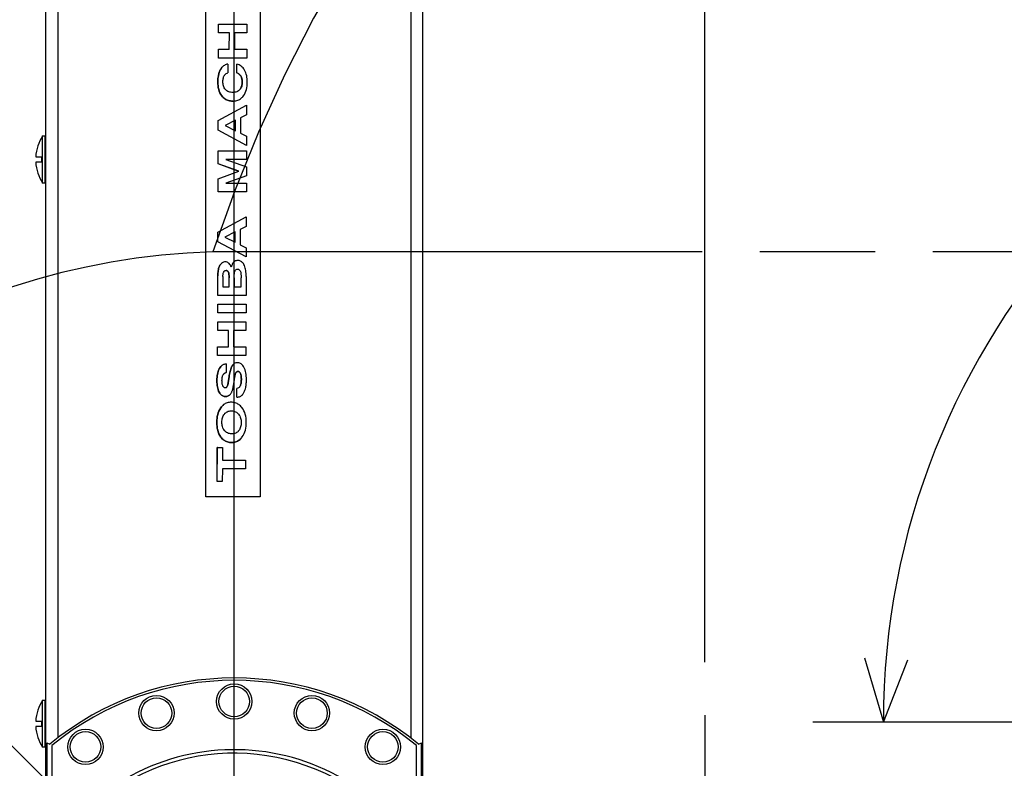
# Model space of a CAD drawing. Header units: millimetres. Extents: x 0 to 1249, y 0 to 420.
# Tile 82 of 104: x 353 to 381, y 289 to 310. Entities that reach past the tile are written whole.
import ezdxf

# ---------------------------------------------------------------- set-up
doc = ezdxf.new("R2010")
doc.units = ezdxf.units.MM
doc.header["$LTSCALE"] = 32.67
doc.linetypes.add('CENTER', pattern=[0.6, 0.375, -0.075, 0.075, -0.075])
doc.linetypes.add('PHANTOM', pattern=[0.8, 0.45, -0.05, 0.1, -0.05, 0.1, -0.05])
doc.layers.get('0').update_dxf_attribs({"linetype": 'CONTINUOUS'})
for name, color, linetype in [('ASSY', 7, 'CONTINUOUS'), ('AXIS', 7, 'CONTINUOUS'), ('CHAMFER', 7, 'CONTINUOUS'), ('CRV2', 7, 'CONTINUOUS'), ('DRIV_DIM', 7, 'CONTINUOUS'), ('PARAM_DIM', 7, 'CONTINUOUS'), ('ROUND', 7, 'CONTINUOUS')]:
    doc.layers.add(name, color=color, linetype=linetype)
doc.styles.get("Standard").update_dxf_attribs({"font": 'txt', "width": 0.8})
doc.dimstyles.new('DIMSTYLE_1', dxfattribs={"dimtxt": 3.8, "dimasz": 1.8, "dimexe": 2, "dimexo": 1.5, "dimtad": 1, "dimdec": 3, "dimlfac": 15, "dimdsep": 46, "dimtxsty": 'STANDARD', "dimblk": 'OPEN', "dimblk1": 'OPEN', "dimblk2": 'OPEN', "dimcen": 0.09, "dimadec": 0, "dimazin": 0, "dimtp": 0.001, "dimtm": 0.001, "dimtfac": 1, "dimtdec": 3, "dimtofl": 0, "dimtmove": 0, "dimatfit": 3, "dimldrblk": 'OPEN', "dimfxl": 1, "dimtolj": 1, "dimarcsym": 0})
doc.dimstyles.new('DIMSTYLE_15', dxfattribs={"dimtxt": 3.8, "dimasz": 1.8, "dimexe": 2, "dimexo": 1.5, "dimgap": 1.9, "dimtad": 1, "dimlfac": 15, "dimdsep": 46, "dimtxsty": 'STANDARD', "dimblk": 'OPEN', "dimblk1": 'OPEN', "dimblk2": 'OPEN', "dimcen": 0.09, "dimadec": 0, "dimazin": 0, "dimtp": 0.5, "dimtm": 0.5, "dimtfac": 1, "dimtofl": 0, "dimtmove": 0, "dimatfit": 3, "dimldrblk": 'OPEN', "dimfxl": 1, "dimtolj": 1, "dimarcsym": 0})
doc.dimstyles.new('DIMSTYLE_2', dxfattribs={"dimtxt": 3.8, "dimasz": 1.8, "dimexe": 2, "dimexo": 1.5, "dimtad": 1, "dimdec": 1, "dimlfac": 15, "dimdsep": 46, "dimtxsty": 'STANDARD', "dimblk": 'OPEN', "dimblk1": 'OPEN', "dimblk2": 'OPEN', "dimcen": 0.09, "dimadec": 0, "dimazin": 0, "dimtp": 0.001, "dimtm": 0.001, "dimtfac": 1, "dimtdec": 1, "dimtofl": 0, "dimtmove": 0, "dimatfit": 3, "dimldrblk": 'OPEN', "dimfxl": 1, "dimtolj": 1, "dimarcsym": 0})
doc.dimstyles.new('DIMSTYLE_3', dxfattribs={"dimtxt": 3.8, "dimasz": 1.8, "dimexe": 2, "dimexo": 1.5, "dimgap": 0.95, "dimtad": 1, "dimdec": 3, "dimlfac": 15, "dimdsep": 46, "dimtxsty": 'STANDARD', "dimblk": 'OPEN', "dimblk1": 'OPEN', "dimblk2": 'OPEN', "dimcen": 0.09, "dimadec": 0, "dimazin": 0, "dimtp": 0.001, "dimtm": 0.001, "dimtfac": 1, "dimtdec": 3, "dimtofl": 0, "dimtmove": 0, "dimatfit": 3, "dimldrblk": 'OPEN', "dimfxl": 1, "dimtolj": 1, "dimarcsym": 0})
doc.dimstyles.new('DIMSTYLE_4', dxfattribs={"dimtxt": 3.8, "dimasz": 1.8, "dimexe": 2, "dimexo": 1.5, "dimgap": 0.95, "dimtad": 1, "dimdec": 1, "dimlfac": 15, "dimdsep": 46, "dimtxsty": 'STANDARD', "dimblk": 'OPEN', "dimblk1": 'OPEN', "dimblk2": 'OPEN', "dimcen": 0.09, "dimadec": 0, "dimazin": 0, "dimtp": 0.001, "dimtm": 0.001, "dimtfac": 1, "dimtdec": 1, "dimtofl": 0, "dimtmove": 0, "dimatfit": 3, "dimldrblk": 'OPEN', "dimfxl": 1, "dimtolj": 1, "dimarcsym": 0})
doc.dimstyles.new('DIMSTYLE_6', dxfattribs={"dimtxt": 3.8, "dimasz": 1.8, "dimexe": 2, "dimexo": 1.5, "dimgap": 1.9, "dimtad": 1, "dimdec": 3, "dimlfac": 15, "dimdsep": 46, "dimtxsty": 'STANDARD', "dimblk": 'OPEN', "dimblk1": 'OPEN', "dimblk2": 'OPEN', "dimcen": 0.09, "dimadec": 0, "dimazin": 0, "dimtp": 0.5, "dimtm": 0.5, "dimtfac": 1, "dimtdec": 3, "dimtofl": 0, "dimtmove": 0, "dimatfit": 3, "dimldrblk": 'OPEN', "dimfxl": 1, "dimtolj": 1, "dimarcsym": 0})

# ---------------------------------------------------------------- blocks, each defined once
blk = doc.blocks.new('_OPEN')
at = {"color": 0, "linetype": 'BYBLOCK'}
for p, q in [((0, 0), (-1, 0.342)), ((-1, -0.342), (0, 0)), ((-1, 0), (0, 0))]:
    blk.add_line(p, q, dxfattribs=at)
blk = doc.blocks.new('*D0')
at = {"layer": 'DRIV_DIM', "color": 2, "linetype": 'CONTINUOUS'}
for p, q in [((359.197, 282.877), (305.787, 308.512)), ((323.136, 300.185), (323.136, 300.185)), ((323.136, 300.185), (359.197, 282.877))]:
    blk.add_line(p, q, dxfattribs=at)
at = {"layer": 'DRIV_DIM', "color": 2, "linetype": 'CONTINUOUS', "xscale": 1.8, "yscale": 1.8, "zscale": 1.8, "rotation": 334.3618611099}
blk.add_blockref('_OPEN', (323.136, 300.185), dxfattribs=at)
blk = doc.blocks.new('*D1')
at = {"layer": 'DRIV_DIM', "color": 2, "linetype": 'CONTINUOUS'}
for p, q in [((359.197, 282.877), (331.421, 310.518)), ((344.816, 297.188), (344.816, 297.188)), ((344.816, 297.188), (359.197, 282.877))]:
    blk.add_line(p, q, dxfattribs=at)
at = {"layer": 'DRIV_DIM', "color": 2, "linetype": 'CONTINUOUS', "xscale": 1.8, "yscale": 1.8, "zscale": 1.8, "rotation": 315.1415090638}
blk.add_blockref('_OPEN', (344.816, 297.188), dxfattribs=at)
blk = doc.blocks.new('*D2')
at = {"layer": 'DRIV_DIM', "color": 2, "linetype": 'CONTINUOUS'}
blk.add_line((280.817, 307.522), (359.197, 282.877), dxfattribs=at)
at = {"layer": 'DRIV_DIM', "color": 2, "linetype": 'CONTINUOUS', "xscale": 1.8, "yscale": 1.8, "zscale": 1.8, "rotation": 162.5452756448}
blk.add_blockref('_OPEN', (280.817, 307.522), dxfattribs=at)
blk = doc.blocks.new('*D3')
at = {"layer": 'DRIV_DIM', "color": 2, "linetype": 'CONTINUOUS'}
blk.add_line((270.124, 296.855), (359.197, 282.877), dxfattribs=at)
at = {"layer": 'DRIV_DIM', "color": 2, "linetype": 'CONTINUOUS', "xscale": 1.8, "yscale": 1.8, "zscale": 1.8, "rotation": 171.0813973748}
blk.add_blockref('_OPEN', (270.124, 296.855), dxfattribs=at)
blk = doc.blocks.new('*D5')
at = {"layer": 'DRIV_DIM', "color": 2, "linetype": 'CONTINUOUS'}
for p, q in [((372.167, 322.877), (386.406, 322.877)), ((396.585, 322.877), (461.162, 322.877)), ((459.162, 322.877), (459.162, 302.877)), ((459.162, 282.877), (459.162, 302.877)), ((374.474, 282.877), (461.162, 282.877))]:
    blk.add_line(p, q, dxfattribs=at)
at = {"layer": 'DRIV_DIM', "color": 2, "linetype": 'CONTINUOUS', "xscale": 1.8, "yscale": 1.8, "zscale": 1.8}
for p, rotation in [((459.162, 322.877), 90), ((459.162, 282.877), 270)]:
    blk.add_blockref('_OPEN', p, dxfattribs=dict(at, rotation=rotation))
blk = doc.blocks.new('*D7')
at = {"layer": 'DRIV_DIM', "color": 2, "linetype": 'CONTINUOUS'}
for p, q in [((359.197, 335.847), (359.197, 393.713)), ((372.53, 291.525), (372.53, 393.713)), ((359.197, 391.713), (365.864, 391.713)), ((372.53, 391.713), (365.864, 391.713))]:
    blk.add_line(p, q, dxfattribs=at)
at = {"layer": 'DRIV_DIM', "color": 2, "linetype": 'CONTINUOUS', "xscale": 1.8, "yscale": 1.8, "zscale": 1.8, "rotation": 180}
blk.add_blockref('_OPEN', (359.197, 391.713), dxfattribs=at)
at = {"layer": 'DRIV_DIM', "color": 2, "linetype": 'CONTINUOUS', "xscale": 1.8, "yscale": 1.8, "zscale": 1.8}
blk.add_blockref('_OPEN', (372.53, 391.713), dxfattribs=at)
blk = doc.blocks.new('*D11')
at = {"layer": 'DRIV_DIM', "color": 2, "linetype": 'CONTINUOUS'}
for p, q in [((269.033, 284.377), (269.033, 401.981)), ((372.53, 291.525), (372.53, 401.981)), ((269.033, 399.981), (320.782, 399.981)), ((372.53, 399.981), (320.782, 399.981))]:
    blk.add_line(p, q, dxfattribs=at)
at = {"layer": 'DRIV_DIM', "color": 2, "linetype": 'CONTINUOUS', "xscale": 1.8, "yscale": 1.8, "zscale": 1.8, "rotation": 180}
blk.add_blockref('_OPEN', (269.033, 399.981), dxfattribs=at)
at = {"layer": 'DRIV_DIM', "color": 2, "linetype": 'CONTINUOUS', "xscale": 1.8, "yscale": 1.8, "zscale": 1.8}
blk.add_blockref('_OPEN', (372.53, 399.981), dxfattribs=at)
blk = doc.blocks.new('*D12')
at = {"layer": 'DRIV_DIM', "color": 2, "linetype": 'CONTINUOUS'}
for p, q in [((357.697, 373.041), (254.476, 373.041)), ((256.476, 373.041), (256.476, 314.626)), ((256.476, 256.21), (256.476, 314.626)), ((271.567, 256.21), (254.476, 256.21))]:
    blk.add_line(p, q, dxfattribs=at)
at = {"layer": 'DRIV_DIM', "color": 2, "linetype": 'CONTINUOUS', "xscale": 1.8, "yscale": 1.8, "zscale": 1.8}
for p, rotation in [((256.476, 373.041), 90), ((256.476, 256.21), 270)]:
    blk.add_blockref('_OPEN', p, dxfattribs=dict(at, rotation=rotation))
blk = doc.blocks.new('*D14')
at = {"layer": 'DRIV_DIM', "color": 2, "linetype": 'CONTINUOUS'}
for p, q in [((372.53, 291.525), (372.53, 401.981)), ((448.753, 386.816), (448.753, 401.981)), ((372.53, 399.981), (410.642, 399.981)), ((448.753, 399.981), (410.642, 399.981)), ((448.753, 291.323), (448.753, 377.206))]:
    blk.add_line(p, q, dxfattribs=at)
at = {"layer": 'DRIV_DIM', "color": 2, "linetype": 'CONTINUOUS', "xscale": 1.8, "yscale": 1.8, "zscale": 1.8, "rotation": 180}
blk.add_blockref('_OPEN', (372.53, 399.981), dxfattribs=at)
at = {"layer": 'DRIV_DIM', "color": 2, "linetype": 'CONTINUOUS', "xscale": 1.8, "yscale": 1.8, "zscale": 1.8}
blk.add_blockref('_OPEN', (448.753, 399.981), dxfattribs=at)
blk = doc.blocks.new('*D26')
at = {"layer": 'DRIV_DIM', "color": 2, "linetype": 'CONTINUOUS'}
for p, q in [((359.197, 298.154), (359.197, 331.771)), ((351.991, 242.008), (350.707, 234.726))]:
    blk.add_line(p, q, dxfattribs=at)
for points in [[(357.409, 329.121), (359.197, 329.771), (357.386, 330.352)], [(349.169, 236.438), (351.054, 236.696), (349.406, 237.646)]]:
    blk.add_lwpolyline(points, dxfattribs=at)
for start, end in [(90, 175), (175, 260)]:
    blk.add_arc((359.197, 282.877), 46.894, start, end, dxfattribs=at)
blk = doc.blocks.new('*D27')
at = {"layer": 'DRIV_DIM', "color": 2, "linetype": 'CONTINUOUS'}
for p, q in [((359.197, 298.154), (359.197, 331.771)), ((400.067, 290.084), (407.348, 291.367))]:
    blk.add_line(p, q, dxfattribs=at)
for points in [[(361.009, 330.352), (359.197, 329.771), (360.985, 329.121)], [(404.428, 292.668), (405.378, 291.02), (405.636, 292.905)]]:
    blk.add_lwpolyline(points, dxfattribs=at)
for start, end in [(50, 90), (10, 50)]:
    blk.add_arc((359.197, 282.877), 46.894, start, end, dxfattribs=at)
blk = doc.blocks.new('*D69')
at = {"layer": 'PARAM_DIM', "color": 2, "linetype": 'CONTINUOUS'}
for p, q in [((400.067, 290.084), (421.242, 293.817)), ((397.089, 289.823), (375.588, 289.823))]:
    blk.add_line(p, q, dxfattribs=at)
for points in [[(418.283, 295.095), (419.272, 293.47), (419.485, 295.36)], [(377.05, 291.648), (377.588, 289.823), (378.28, 291.595)]]:
    blk.add_lwpolyline(points, dxfattribs=at)
for start, end in [(95, 180), (10, 95)]:
    blk.add_arc((398.589, 289.823), 21.002, start, end, dxfattribs=at)

msp = doc.modelspace()

# ---------------------------------------------------------------- linework, layer by layer
at = {"color": 7, "linetype": 'CONTINUOUS'}
for p, q in [((358.39709, 296.210448), (358.39709, 312.943781)), ((359.930423, 312.943781), (359.930423, 296.210448)), ((358.754301, 309.369729), (358.755039, 309.616159)), ((358.754651, 309.37011), (358.754301, 309.369729)), ((359.059405, 309.369729), (358.754301, 309.369729)), ((358.754651, 309.37011), (358.75539, 309.61654)), ((359.059755, 309.37011), (358.754651, 309.37011)), ((358.75539, 309.61654), (358.755039, 309.616159)), ((358.75539, 309.61654), (359.556491, 309.61654)), ((359.058, 308.90069), (359.059405, 309.369729)), ((359.05835, 308.901071), (359.059755, 309.37011)), ((359.059755, 309.37011), (359.059405, 309.369729)), ((359.203333, 309.37011), (359.201928, 308.901071)), ((359.555402, 309.369729), (359.202983, 309.369729)), ((359.555753, 309.37011), (359.203333, 309.37011)), ((359.555753, 309.37011), (359.555402, 309.369729)), ((359.556491, 309.61654), (359.555753, 309.37011)), ((358.752158, 308.65426), (358.752896, 308.90069)), ((358.752508, 308.654641), (358.753246, 308.901071)), ((358.753246, 308.901071), (358.752896, 308.90069)), ((358.753246, 308.901071), (359.05835, 308.901071)), ((359.201928, 308.901071), (359.554348, 308.901071)), ((359.554348, 308.901071), (359.55361, 308.654641)), ((358.752508, 308.654641), (358.752158, 308.65426)), ((359.553259, 308.65426), (358.752158, 308.65426)), ((359.55361, 308.654641), (358.752508, 308.654641)), ((359.55361, 308.654641), (359.553259, 308.65426)), ((358.859113, 308.395963), (358.855152, 308.391585)), ((359.016117, 308.237353), (359.015766, 308.236972)), ((359.016855, 308.483783), (359.016117, 308.237353)), ((359.273547, 308.234507), (359.274285, 308.480938)), ((359.273897, 308.234888), (359.273547, 308.234507)), ((359.273897, 308.234888), (359.274636, 308.481319)), ((359.274636, 308.481319), (359.274285, 308.480938)), ((358.935029, 308.182905), (358.938962, 308.187316)), ((359.354696, 307.75908), (359.349714, 307.753476)), ((358.747208, 306.885273), (359.549594, 307.314062)), ((359.549594, 307.314062), (359.548787, 307.044631)), ((358.746023, 306.606427), (358.746857, 306.884892)), ((358.746374, 306.606808), (358.747208, 306.885273)), ((358.747208, 306.885273), (358.746857, 306.884892)), ((359.235802, 306.890643), (358.936774, 306.74032)), ((359.236153, 306.891024), (358.937125, 306.740701)), ((359.234911, 306.593284), (359.235802, 306.890643)), ((359.235262, 306.593665), (359.236153, 306.891024)), ((359.236153, 306.891024), (359.235802, 306.890643)), ((359.37994, 306.960845), (359.378629, 306.523021)), ((359.548436, 307.04425), (359.37959, 306.960464)), ((359.548787, 307.044631), (359.37994, 306.960845)), ((359.548787, 307.044631), (359.548436, 307.04425)), ((358.746374, 306.606808), (358.746023, 306.606427)), ((359.54584, 306.177638), (358.746023, 306.606427)), ((359.546191, 306.178019), (358.746374, 306.606808)), ((358.937125, 306.740701), (359.235262, 306.593665)), ((353.770423, 305.110448), (353.770423, 306.443781)), ((353.770423, 306.443781), (353.83709, 306.443781)), ((353.83709, 305.110448), (353.83709, 306.443781)), ((353.83709, 306.410448), (353.863757, 306.410448)), ((359.378629, 306.523021), (359.546973, 306.439235)), ((359.546973, 306.439235), (359.546191, 306.178019)), ((358.743164, 305.651921), (358.744266, 306.019923)), ((358.743515, 305.652302), (358.744617, 306.020304)), ((358.744617, 306.020304), (358.744266, 306.019923)), ((358.744617, 306.020304), (359.545718, 306.020304)), ((359.545718, 306.020304), (359.54498, 305.773874)), ((359.546191, 306.178019), (359.54584, 306.177638)), ((353.572852, 305.853781), (353.73709, 305.853781)), ((353.73709, 305.853781), (353.73709, 305.700448)), ((358.961965, 305.773874), (359.544355, 305.56523)), ((359.54498, 305.773874), (358.961965, 305.773874)), ((359.54463, 305.773493), (358.963029, 305.773493)), ((359.54498, 305.773874), (359.54463, 305.773493)), ((353.73709, 305.700448), (353.572852, 305.700448)), ((358.742255, 305.231728), (359.331338, 305.442015)), ((358.743515, 305.652302), (358.743164, 305.651921)), ((359.330988, 305.441634), (358.743164, 305.651921)), ((359.331338, 305.442015), (358.743515, 305.652302)), ((359.544355, 305.56523), (359.543617, 305.3188)), ((358.740802, 304.863344), (358.741904, 305.231347)), ((358.741152, 304.863725), (358.742255, 305.231728)), ((358.742255, 305.231728), (358.741904, 305.231347)), ((359.543617, 305.3188), (358.959977, 305.110156)), ((359.543267, 305.318419), (358.960693, 305.110156)), ((359.543617, 305.3188), (359.543267, 305.318419)), ((353.83709, 305.110448), (353.770423, 305.110448)), ((353.863757, 305.143781), (353.83709, 305.143781)), ((358.959977, 305.110156), (359.542992, 305.110156)), ((359.542992, 305.110156), (359.542254, 304.863725)), ((358.741152, 304.863725), (358.740802, 304.863344)), ((359.541903, 304.863344), (358.740802, 304.863344)), ((359.542254, 304.863725), (358.741152, 304.863725)), ((359.542254, 304.863725), (359.541903, 304.863344)), ((358.73773, 303.721111), (359.540116, 304.1499)), ((359.540116, 304.1499), (359.539309, 303.880469)), ((359.370462, 303.796683), (359.36915, 303.358859)), ((359.538958, 303.880088), (359.370111, 303.796302)), ((359.539309, 303.880469), (359.370462, 303.796683)), ((359.539309, 303.880469), (359.538958, 303.880088)), ((358.736545, 303.442264), (358.737379, 303.72073)), ((358.736896, 303.442645), (358.73773, 303.721111)), ((358.73773, 303.721111), (358.737379, 303.72073)), ((359.226324, 303.72648), (358.927296, 303.576158)), ((359.226674, 303.726861), (358.927647, 303.576539)), ((358.927647, 303.576539), (359.225784, 303.429502)), ((359.225433, 303.429121), (359.226324, 303.72648)), ((359.225784, 303.429502), (359.226674, 303.726861)), ((359.226674, 303.726861), (359.226324, 303.72648)), ((358.736896, 303.442645), (358.736545, 303.442264)), ((359.536362, 303.013476), (358.736545, 303.442264)), ((359.536713, 303.013857), (358.736896, 303.442645)), ((359.36915, 303.358859), (359.537495, 303.275073)), ((359.537495, 303.275073), (359.536713, 303.013857)), ((359.536713, 303.013857), (359.536362, 303.013476)), ((358.828518, 302.825805), (358.825081, 302.822161)), ((359.176252, 302.859578), (359.179877, 302.863631)), ((359.188765, 302.872571), (359.180238, 302.864003)), ((358.731993, 301.922612), (358.733651, 302.476258)), ((358.732343, 301.922993), (358.734002, 302.476639)), ((358.877531, 302.460211), (358.87666, 302.169423)), ((359.050887, 302.169042), (359.051648, 302.422865)), ((359.051238, 302.169423), (359.051998, 302.423246)), ((359.195567, 302.419961), (359.194816, 302.169423)), ((359.235066, 302.638824), (359.237464, 302.641543)), ((359.390605, 302.169423), (359.391368, 302.424068)), ((359.535039, 302.455282), (359.533445, 301.922993)), ((358.87666, 302.169423), (359.051238, 302.169423)), ((359.194816, 302.169423), (359.390605, 302.169423)), ((358.732343, 301.922993), (358.731993, 301.922612)), ((359.533094, 301.922612), (358.731993, 301.922612)), ((359.533445, 301.922993), (358.732343, 301.922993)), ((359.533445, 301.922993), (359.533094, 301.922612)), ((358.730514, 301.428931), (358.731252, 301.675361)), ((358.730865, 301.429312), (358.731603, 301.675742)), ((358.731603, 301.675742), (358.731252, 301.675361)), ((358.731603, 301.675742), (359.532704, 301.675742)), ((359.532704, 301.675742), (359.531966, 301.429312)), ((358.730865, 301.429312), (358.730514, 301.428931)), ((359.531616, 301.428931), (358.730514, 301.428931)), ((359.531966, 301.429312), (358.730865, 301.429312)), ((359.531966, 301.429312), (359.531616, 301.428931)), ((358.729025, 300.931963), (358.729764, 301.178393)), ((358.729376, 300.932344), (358.730114, 301.178774)), ((358.730114, 301.178774), (358.729764, 301.178393)), ((358.730114, 301.178774), (359.531216, 301.178774)), ((359.531216, 301.178774), (359.530477, 300.932344)), ((358.729376, 300.932344), (358.729025, 300.931963)), ((359.034129, 300.931963), (358.729025, 300.931963)), ((359.03448, 300.932344), (358.729376, 300.932344)), ((359.032724, 300.462925), (359.034129, 300.931963)), ((359.033075, 300.463306), (359.03448, 300.932344)), ((359.03448, 300.932344), (359.034129, 300.931963)), ((359.178058, 300.932344), (359.176653, 300.463306)), ((359.530127, 300.931963), (359.177707, 300.931963)), ((359.530477, 300.932344), (359.178058, 300.932344)), ((359.530477, 300.932344), (359.530127, 300.931963)), ((358.726882, 300.216495), (358.72762, 300.462925)), ((358.727233, 300.216876), (358.727971, 300.463306)), ((358.727971, 300.463306), (358.72762, 300.462925)), ((358.727971, 300.463306), (359.033075, 300.463306)), ((359.176653, 300.463306), (359.529072, 300.463306)), ((359.529072, 300.463306), (359.528334, 300.216876)), ((358.727233, 300.216876), (358.726882, 300.216495)), ((359.527984, 300.216495), (358.726882, 300.216495)), ((359.528334, 300.216876), (358.727233, 300.216876)), ((359.528334, 300.216876), (359.527984, 300.216495)), ((358.846579, 299.934303), (358.821163, 299.909608)), ((358.967999, 299.981124), (358.967261, 299.734694)), ((359.16554, 299.962619), (359.163988, 299.96089)), ((358.895664, 299.688089), (358.89981, 299.692817)), ((358.967261, 299.734694), (358.96691, 299.734313)), ((358.980374, 299.318208), (358.975, 299.313173)), ((358.982404, 299.320565), (358.980374, 299.318208)), ((359.066099, 299.097625), (359.082903, 299.113627)), ((359.082903, 299.113627), (359.083848, 299.114656)), ((359.274269, 299.034452), (359.275007, 299.280882)), ((359.274619, 299.034833), (359.274269, 299.034452)), ((359.274619, 299.034833), (359.275357, 299.281263)), ((359.427776, 299.10625), (359.433897, 299.113238)), ((358.814901, 298.73545), (358.83298, 298.760084)), ((358.83353, 298.760719), (358.815252, 298.735831)), ((358.854313, 298.785154), (358.83298, 298.760084)), ((358.917762, 298.559604), (358.931109, 298.57543)), ((359.313102, 298.07386), (359.308114, 298.068612)), ((359.326173, 298.089363), (359.313102, 298.07386)), ((359.362124, 297.840914), (359.384668, 297.862708)), ((359.38463, 297.862653), (359.390739, 297.869174)), ((358.716193, 296.648187), (358.719072, 297.609265)), ((358.716544, 296.648568), (358.719423, 297.609646)), ((358.719423, 297.609646), (358.719072, 297.609265)), ((358.719423, 297.609646), (358.863001, 297.609646)), ((358.863001, 297.609646), (358.861931, 297.252322)), ((358.861931, 297.252322), (359.519454, 297.252322)), ((359.519454, 297.252322), (359.518716, 297.005892)), ((358.861192, 297.005892), (358.860122, 296.648568)), ((359.518365, 297.005511), (358.860842, 297.005511)), ((359.518716, 297.005892), (358.861192, 297.005892)), ((359.518716, 297.005892), (359.518365, 297.005511)), ((358.716544, 296.648568), (358.716193, 296.648187)), ((358.859771, 296.648187), (358.716193, 296.648187)), ((358.860122, 296.648568), (358.716544, 296.648568)), ((358.860122, 296.648568), (358.859771, 296.648187)), ((359.930423, 296.210448), (358.39709, 296.210448)), ((353.770423, 289.110448), (353.770423, 290.443781)), ((353.770423, 290.443781), (353.83709, 290.443781)), ((353.83709, 289.110448), (353.83709, 290.443781)), ((353.83709, 290.410448), (353.863757, 290.410448)), ((353.572852, 289.853781), (353.73709, 289.853781)), ((353.73709, 289.853781), (353.73709, 289.700448)), ((353.73709, 289.700448), (353.572852, 289.700448)), ((353.83709, 289.110448), (353.770423, 289.110448)), ((353.863757, 289.143781), (353.83709, 289.143781)), ((364.363757, 286.83657), (364.363757, 289.158568))]:
    msp.add_line(p, q, dxfattribs=at)
at = {"color": 9, "linetype": 'CONTINUOUS'}
for p, q in [((358.733082, 307.979423), (358.732732, 307.979042)), ((358.765347, 308.220103), (358.764996, 308.219722)), ((359.392682, 308.128102), (359.392332, 308.127721)), ((359.424859, 307.976137), (359.424508, 307.975756)), ((358.848272, 307.580206), (358.847921, 307.579825)), ((359.154564, 307.432348), (359.154214, 307.431967)), ((358.793235, 302.778745), (358.792884, 302.778364)), ((358.734002, 302.476639), (358.733651, 302.476258)), ((358.968321, 302.630248), (358.96797, 302.629867)), ((359.018821, 302.603962), (359.01847, 302.603581)), ((359.04558, 302.544103), (359.045229, 302.543722)), ((359.051998, 302.423246), (359.051648, 302.422865)), ((359.123557, 299.897879), (359.123206, 299.897498)), ((358.774723, 299.844515), (358.774373, 299.844134)), ((359.303463, 299.767552), (359.303112, 299.767171)), ((359.374407, 299.709102), (359.374056, 299.708721)), ((358.707701, 299.506336), (358.70735, 299.505955)), ((359.01764, 299.400245), (359.017289, 299.399864)), ((359.045975, 299.567017), (359.045624, 299.566636)), ((359.372633, 299.37062), (359.372283, 299.370239)), ((359.399605, 299.545765), (359.399255, 299.545384)), ((358.775238, 299.176119), (358.774887, 299.175738)), ((358.95381, 299.057012), (358.953459, 299.056631)), ((359.029465, 299.074225), (359.029115, 299.073844)), ((358.815252, 298.735831), (358.814901, 298.73545)), ((358.704167, 298.326757), (358.703817, 298.326376)), ((358.81942, 297.908851), (358.81907, 297.90847)), ((359.126115, 297.753396), (359.125764, 297.753015))]:
    msp.add_line(p, q, dxfattribs=at)
at = {"color": 7, "linetype": 'CONTINUOUS'}
for points in [[(358.764997, 308.219722), (358.773307, 308.245473), (358.782714, 308.270613), (358.793408, 308.295326), (358.805618, 308.319714), (358.819683, 308.343899), (358.835955, 308.367806), (358.854801, 308.391204)], [(358.855152, 308.391585), (358.839909, 308.372985), (358.8259, 308.35335), (358.813145, 308.332896), (358.801626, 308.311826), (358.791254, 308.290232), (358.781843, 308.26793), (358.773244, 308.244661), (358.765347, 308.220103)], [(359.016855, 308.483783), (358.991477, 308.476824), (358.966808, 308.468181), (358.942792, 308.45765), (358.919504, 308.445016), (358.896939, 308.429944), (358.875351, 308.412174), (358.859113, 308.395963)], [(358.938962, 308.187316), (358.952451, 308.200528), (358.972045, 308.215543), (358.993407, 308.227801), (359.016117, 308.237353)], [(359.392332, 308.127722), (359.382385, 308.144975), (359.370632, 308.161166), (359.357374, 308.176113), (359.342935, 308.189742), (359.3275, 308.202149), (359.310952, 308.213608), (359.293075, 308.224336), (359.273547, 308.234507)], [(359.273897, 308.234888), (359.29628, 308.223103), (359.316567, 308.210521), (359.335115, 308.196927), (359.35214, 308.18204), (359.367624, 308.165608), (359.381264, 308.147585), (359.392682, 308.128102)], [(359.489363, 308.312742), (359.469647, 308.343389), (359.447905, 308.371669), (359.424011, 308.397456), (359.397934, 308.420517), (359.369699, 308.440631), (359.339502, 308.457552), (359.307689, 308.471117), (359.274636, 308.481319)], [(359.568427, 307.972852), (359.567418, 308.02097), (359.564147, 308.0666), (359.558595, 308.110393), (359.550622, 308.152884), (359.539953, 308.194525), (359.526316, 308.235266), (359.509498, 308.274804), (359.489363, 308.312742)], [(358.732732, 307.979042), (358.736904, 308.069703), (358.748121, 308.150136), (358.764997, 308.219722)], [(358.847921, 307.579825), (358.81846, 307.622271), (358.793652, 307.667889), (358.773607, 307.715733), (358.758124, 307.764901), (358.746722, 307.815049), (358.738842, 307.866838), (358.734193, 307.921141), (358.732732, 307.979042)], [(358.765347, 308.220103), (358.748476, 308.150537), (358.737256, 308.070099), (358.733082, 307.979423)], [(358.733082, 307.979423), (358.734564, 307.92116), (358.739296, 307.866346), (358.747322, 307.81411), (358.75888, 307.763783), (358.774425, 307.714836), (358.794378, 307.667486), (358.818987, 307.622366), (358.848272, 307.580206)], [(358.876675, 307.984352), (358.877562, 308.014306), (358.87999, 308.042089), (358.883983, 308.068285), (358.889695, 308.093357), (358.897428, 308.117652), (358.90749, 308.141036), (358.920001, 308.162929), (358.935029, 308.182905)], [(358.951051, 307.758457), (358.93213, 307.78142), (358.916092, 307.806623), (358.903084, 307.833496), (358.893027, 307.861463), (358.885635, 307.890237), (358.880563, 307.920045), (358.877601, 307.951247), (358.876675, 307.984352)], [(359.424859, 307.976137), (359.423802, 307.94479), (359.42082, 307.914986), (359.415834, 307.886373), (359.40868, 307.858725), (359.399104, 307.831884), (359.386917, 307.806068), (359.372075, 307.78167), (359.354346, 307.758699)], [(359.371805, 307.781405), (359.386737, 307.806005), (359.398967, 307.832025), (359.408519, 307.858966), (359.415603, 307.886552), (359.420521, 307.914985), (359.423462, 307.944572), (359.424508, 307.975756)], [(359.424508, 307.975756), (359.422367, 308.020395), (359.415882, 308.060882), (359.405564, 308.096843), (359.392332, 308.127722)], [(359.392682, 308.128102), (359.402579, 308.106085), (359.410248, 308.084097), (359.416, 308.062302), (359.420124, 308.040734), (359.42287, 308.019257), (359.424408, 307.997773), (359.424859, 307.976137)], [(359.456435, 307.579153), (359.484886, 307.621398), (359.508832, 307.666671), (359.528192, 307.714025), (359.543179, 307.762569), (359.554269, 307.811956), (359.562014, 307.862844), (359.566715, 307.916111), (359.568427, 307.972852)], [(359.155846, 307.678778), (359.125775, 307.679894), (359.096778, 307.68332), (359.068845, 307.689204), (359.042117, 307.697681), (359.016737, 307.70887), (358.992942, 307.722804), (358.970986, 307.739394), (358.951051, 307.758457)], [(359.349714, 307.753476), (359.33601, 307.739831), (359.315248, 307.723144), (359.292526, 307.709136), (359.268022, 307.697865), (359.241926, 307.689301), (359.214413, 307.683352), (359.185694, 307.679897), (359.155846, 307.678778)], [(359.154214, 307.431967), (359.123814, 307.432935), (359.092727, 307.436068), (359.062224, 307.441482), (359.033448, 307.448964), (359.006962, 307.458134), (358.982135, 307.46896), (358.958292, 307.481638), (358.934852, 307.49656), (358.911422, 307.514246), (358.888593, 307.534542), (358.867203, 307.55674), (358.847921, 307.579825)], [(358.848272, 307.580206), (358.867482, 307.557201), (358.888813, 307.535049), (358.911628, 307.514746), (358.935103, 307.497009), (358.958592, 307.482048), (358.982454, 307.469356), (359.007249, 307.45854), (359.03363, 307.449396), (359.062248, 307.441934), (359.092697, 307.436502), (359.123882, 307.433335), (359.154564, 307.432348)], [(359.154564, 307.432348), (359.184669, 307.433292), (359.215474, 307.436355), (359.245734, 307.441674), (359.274309, 307.449063), (359.300584, 307.458148), (359.325151, 307.468887), (359.348649, 307.481459), (359.371635, 307.496234), (359.394508, 307.513729), (359.416775, 307.533869), (359.430595, 307.54816)], [(359.430595, 307.54816), (359.437635, 307.556004), (359.456435, 307.579153)], [(358.733651, 302.476258), (358.734407, 302.517546), (358.736326, 302.555173), (358.739355, 302.590111), (358.743555, 302.623261), (358.749128, 302.655446), (358.756444, 302.687324), (358.765875, 302.718721), (358.777874, 302.749299), (358.792884, 302.778364)], [(358.793235, 302.778745), (358.778054, 302.7493), (358.765902, 302.718152), (358.756397, 302.686176), (358.749098, 302.6539), (358.743609, 302.621631), (358.739517, 302.5887), (358.736586, 302.554221), (358.734734, 302.51722), (358.734002, 302.476639)], [(358.825081, 302.822161), (358.815594, 302.811138), (358.803827, 302.795328), (358.793235, 302.778745)], [(358.944585, 302.876678), (358.918718, 302.874669), (358.895873, 302.869189), (358.87595, 302.861088), (358.858352, 302.850925), (358.84266, 302.839087), (358.828518, 302.825805)], [(359.114906, 302.726355), (359.102672, 302.752935), (359.08842, 302.7791), (359.072473, 302.803282), (359.055175, 302.824443), (359.036581, 302.842255), (359.016588, 302.856587), (358.99482, 302.867363), (358.970778, 302.874268), (358.944585, 302.876678)], [(359.180238, 302.864003), (359.174967, 302.858023), (359.162929, 302.841791), (359.15252, 302.824587), (359.143495, 302.806847), (359.135557, 302.788672), (359.128313, 302.769598), (359.121489, 302.749045), (359.114906, 302.726355)], [(359.29603, 302.914464), (359.272848, 302.912916), (359.249946, 302.907982), (359.228051, 302.899498), (359.207535, 302.887553), (359.188765, 302.872571)], [(359.237464, 302.641543), (359.244848, 302.648781), (359.255825, 302.657039), (359.267875, 302.663149), (359.280815, 302.666841), (359.294204, 302.668033)], [(359.294204, 302.668033), (359.30659, 302.667058), (359.318767, 302.663987), (359.330347, 302.65874), (359.340987, 302.651449), (359.350557, 302.642303)], [(359.470276, 302.80357), (359.457307, 302.823771), (359.442447, 302.843277), (359.42643, 302.860667), (359.41004, 302.87518), (359.393453, 302.886987), (359.376294, 302.896573), (359.358003, 302.904231), (359.338156, 302.909931), (359.317158, 302.91337), (359.29603, 302.914464)], [(359.535039, 302.455282), (359.534472, 302.503526), (359.532574, 302.547298), (359.529417, 302.587772), (359.524937, 302.626046), (359.518902, 302.663136), (359.510876, 302.699844), (359.500427, 302.735896), (359.487044, 302.77079), (359.470276, 302.80357)], [(358.877531, 302.460211), (358.877876, 302.478818), (358.878769, 302.495964), (358.880208, 302.512062), (358.88225, 302.527499), (358.885029, 302.542636), (358.888784, 302.55776), (358.8938, 302.572774), (358.900121, 302.586798), (358.907398, 302.598763), (358.914324, 302.607363)], [(358.914324, 302.607363), (358.915431, 302.608545), (358.924189, 302.616345), (358.933819, 302.622401), (358.944623, 302.626825), (358.956344, 302.629437), (358.968321, 302.630248)], [(359.01847, 302.603581), (359.010087, 302.612569), (359.000707, 302.619985), (358.990383, 302.625485), (358.97932, 302.628802), (358.96797, 302.629867)], [(358.968321, 302.630248), (358.978078, 302.629467), (358.987585, 302.627062), (358.996508, 302.623103), (359.004667, 302.61781), (359.012077, 302.611383), (359.018821, 302.603962)], [(359.045229, 302.543722), (359.041744, 302.559675), (359.036076, 302.575211), (359.028251, 302.589936), (359.01847, 302.603581)], [(359.018821, 302.603962), (359.031343, 302.58569), (359.040377, 302.565518), (359.04558, 302.544103)], [(359.051648, 302.422865), (359.051612, 302.440096), (359.05138, 302.457317), (359.050914, 302.474549), (359.050161, 302.491801), (359.049046, 302.509086), (359.04746, 302.526397), (359.045229, 302.543722)], [(359.04558, 302.544103), (359.047817, 302.526716), (359.049408, 302.509318), (359.050523, 302.491958), (359.051273, 302.474685), (359.051734, 302.457504), (359.051963, 302.440377), (359.051998, 302.423246)], [(359.195567, 302.419961), (359.19574, 302.440216), (359.196155, 302.460456), (359.19684, 302.480704), (359.197833, 302.500975), (359.199188, 302.521282), (359.200978, 302.541622), (359.203315, 302.561993)], [(359.203315, 302.561993), (359.207722, 302.584879), (359.214666, 302.605536), (359.223927, 302.623597), (359.235066, 302.638824)], [(359.350557, 302.642303), (359.364509, 302.624126), (359.375153, 302.604053), (359.382181, 302.582676)], [(359.382181, 302.582676), (359.38519, 302.566513), (359.387168, 302.55018), (359.388563, 302.533746), (359.389558, 302.51746), (359.390274, 302.501202), (359.39079, 302.484415), (359.391144, 302.466428), (359.391343, 302.446535), (359.391368, 302.424068)], [(358.774373, 299.844134), (358.795281, 299.877635), (358.820812, 299.909227)], [(358.821163, 299.909608), (358.795686, 299.878093), (358.774723, 299.844515)], [(358.967999, 299.981124), (358.947392, 299.977984), (358.92832, 299.973912), (358.91037, 299.968818), (358.89321, 299.962521), (358.87671, 299.954777), (358.861053, 299.9454), (358.846579, 299.934303)], [(359.045624, 299.566636), (359.052276, 299.613464), (359.058919, 299.655411), (359.065668, 299.693715), (359.072698, 299.729546), (359.080272, 299.764027), (359.088738, 299.798077), (359.098406, 299.831836), (359.109672, 299.865093), (359.123206, 299.897498)], [(359.123557, 299.897879), (359.109837, 299.864976), (359.098385, 299.831014), (359.088585, 299.796557), (359.080073, 299.762038), (359.072539, 299.72746), (359.065609, 299.691885), (359.058992, 299.654126), (359.052492, 299.612945), (359.045975, 299.567017)], [(359.123206, 299.897498), (359.135902, 299.921733), (359.14948, 299.942796), (359.163988, 299.96089)], [(359.149834, 299.943183), (359.136255, 299.922117), (359.123557, 299.897879)], [(359.287342, 300.013982), (359.263445, 300.012581), (359.240175, 300.008149), (359.218296, 300.000582), (359.198108, 299.989937), (359.179897, 299.976491), (359.16554, 299.962619)], [(359.472989, 299.889972), (359.459114, 299.912365), (359.44317, 299.934142), (359.425983, 299.953623), (359.408449, 299.969881), (359.390784, 299.983091), (359.372575, 299.993815), (359.353179, 300.002411), (359.332105, 300.008842), (359.309796, 300.012739), (359.287342, 300.013982)], [(359.543149, 299.534264), (359.542332, 299.58735), (359.539663, 299.635935), (359.535175, 299.68139), (359.528696, 299.724933), (359.519792, 299.767673), (359.507909, 299.809811), (359.492488, 299.85085), (359.472989, 299.889972)], [(358.70735, 299.505955), (358.708432, 299.556087), (358.711251, 299.602143), (358.715771, 299.645351), (358.722139, 299.686802), (358.730723, 299.727474), (358.74198, 299.767551), (358.756373, 299.806644), (358.774373, 299.844134)], [(358.774723, 299.844515), (358.756543, 299.806596), (358.741981, 299.766838), (358.730657, 299.726135), (358.722128, 299.685169), (358.715884, 299.64386), (358.711488, 299.601137), (358.708753, 299.555762), (358.707701, 299.506336)], [(358.851299, 299.512907), (358.851846, 299.53714), (358.853289, 299.559456), (358.85563, 299.580479), (358.858979, 299.600773), (358.863541, 299.620688), (358.869562, 299.640213), (358.877298, 299.659122)], [(358.877298, 299.659122), (358.885533, 299.674177), (358.895664, 299.688089)], [(358.96691, 299.734313), (358.948728, 299.727121), (358.931416, 299.718121), (358.915224, 299.70702), (358.899461, 299.692435)], [(358.89981, 299.692817), (358.907513, 299.700528), (358.920772, 299.711313), (358.935192, 299.720485), (358.950692, 299.728224), (358.967261, 299.734694)], [(359.193134, 299.465675), (359.20614, 299.547159), (359.214347, 299.596415), (359.222959, 299.646661)], [(359.222959, 299.646661), (359.225239, 299.659131), (359.227544, 299.670465), (359.229917, 299.680966), (359.232427, 299.690927), (359.235168, 299.70061), (359.238247, 299.710158), (359.241774, 299.719554), (359.245906, 299.728704)], [(359.245906, 299.728704), (359.250885, 299.737509), (359.256699, 299.74555), (359.259236, 299.748462)], [(359.259236, 299.748462), (359.263098, 299.752331), (359.269964, 299.75778), (359.277357, 299.762005), (359.285388, 299.765063), (359.294169, 299.766935), (359.303463, 299.767552)], [(359.303112, 299.767171), (359.293049, 299.766444), (359.283224, 299.764114), (359.273888, 299.760025), (359.265308, 299.754178)], [(359.374056, 299.708721), (359.369318, 299.718629), (359.363932, 299.728198), (359.357929, 299.737095), (359.351293, 299.74512), (359.34388, 299.752213), (359.335548, 299.758217), (359.326098, 299.76293), (359.315322, 299.766045), (359.303112, 299.767171)], [(359.303463, 299.767552), (359.316721, 299.766217), (359.328386, 299.762507), (359.338563, 299.756883), (359.347506, 299.749683), (359.355434, 299.74113), (359.362515, 299.731378), (359.368845, 299.720582), (359.374407, 299.709102)], [(359.399255, 299.545384), (359.398985, 299.569393), (359.398058, 299.591508), (359.396473, 299.612296), (359.394168, 299.632253), (359.390993, 299.65184), (359.386745, 299.671201), (359.381191, 299.690233), (359.374056, 299.708721)], [(359.374407, 299.709102), (359.381663, 299.690252), (359.387308, 299.670736), (359.391582, 299.650942), (359.394726, 299.631104), (359.396962, 299.611201), (359.398475, 299.590734), (359.399353, 299.569126), (359.399605, 299.545765)], [(358.774887, 299.175738), (358.756443, 299.212593), (358.7416, 299.251328), (358.730048, 299.291076), (358.721371, 299.33117), (358.715076, 299.37164), (358.71073, 299.413478), (358.708147, 299.457821), (358.70735, 299.505955)], [(358.707701, 299.506336), (358.708517, 299.457703), (358.711166, 299.412806), (358.71562, 299.370531), (358.722028, 299.3299), (358.730757, 299.290033), (358.742253, 299.250806), (358.756948, 299.212623), (358.775238, 299.176119)], [(358.879107, 299.355192), (358.871043, 299.37292), (358.864835, 299.391527), (358.860168, 299.410489), (358.85674, 299.429519), (358.854288, 299.448665), (358.852603, 299.468505), (358.851601, 299.48969), (358.851299, 299.512907)], [(358.94639, 299.303442), (358.935252, 299.304529), (358.924607, 299.307767), (358.914486, 299.31311), (358.904867, 299.320539), (358.895763, 299.330032), (358.88723, 299.341498), (358.879107, 299.355192)], [(358.975, 299.313173), (358.966314, 299.307699), (358.956721, 299.30448), (358.94639, 299.303442)], [(358.982054, 299.320184), (358.991242, 299.33283), (358.998742, 299.345914), (359.004833, 299.359179), (359.009804, 299.372554), (359.013901, 299.3861), (359.017289, 299.399864)], [(359.01764, 299.400245), (359.014235, 299.38642), (359.010121, 299.372836), (359.005135, 299.359445), (358.999046, 299.346204), (358.991562, 299.333164), (358.982404, 299.320565)], [(359.017289, 299.399864), (359.027622, 299.451287), (359.036996, 299.506895), (359.045624, 299.566636)], [(359.045975, 299.567017), (359.042897, 299.544699), (359.039749, 299.523042), (359.036506, 299.501913), (359.033141, 299.481204), (359.029621, 299.460797), (359.025902, 299.440575), (359.021932, 299.42043), (359.01764, 299.400245)], [(359.140947, 299.217095), (359.145654, 299.231069), (359.149793, 299.245165), (359.153573, 299.259394), (359.157099, 299.27375), (359.160485, 299.288443), (359.163861, 299.303926), (359.167343, 299.3207), (359.171023, 299.339265), (359.174932, 299.359852), (359.179082, 299.382609), (359.183485, 299.407701), (359.188165, 299.435333), (359.193134, 299.465675)], [(359.343343, 299.323042), (359.335525, 299.315188), (359.317603, 299.301108), (359.297311, 299.289762), (359.275357, 299.281263)], [(359.372633, 299.37062), (359.363207, 299.350623), (359.350798, 299.33184), (359.343343, 299.323042)], [(359.372283, 299.370239), (359.379467, 299.3907), (359.385267, 299.411695), (359.38983, 299.432954), (359.393312, 299.454268), (359.395884, 299.475686), (359.397696, 299.497663), (359.398819, 299.520706), (359.399255, 299.545384)], [(359.399605, 299.545765), (359.399155, 299.520653), (359.397988, 299.497158), (359.396109, 299.474836), (359.39347, 299.453293), (359.389957, 299.432154), (359.385427, 299.4113), (359.379717, 299.390758), (359.372633, 299.37062)], [(359.514647, 299.278799), (359.522146, 299.309298), (359.528211, 299.340237), (359.533014, 299.371366), (359.536712, 299.402467), (359.539468, 299.433635), (359.541426, 299.465499), (359.542654, 299.498778), (359.543149, 299.534264)], [(358.953459, 299.056631), (358.932055, 299.057777), (358.910653, 299.061414), (358.890285, 299.067508), (358.871528, 299.075716), (358.854017, 299.085947), (358.837079, 299.098552), (358.820289, 299.114082), (358.803768, 299.132806), (358.788348, 299.153914), (358.774887, 299.175738)], [(358.775238, 299.176119), (358.788565, 299.154495), (358.803881, 299.133483), (358.820405, 299.114703), (358.83729, 299.099049), (358.854319, 299.08636), (358.871872, 299.0761), (358.890545, 299.067923), (358.910803, 299.061842), (358.932234, 299.058176), (358.95381, 299.057012)], [(359.029115, 299.073844), (359.010975, 299.066361), (358.992132, 299.060949), (358.972863, 299.057702), (358.953459, 299.056631)], [(358.95381, 299.057012), (358.97316, 299.058077), (358.992422, 299.061316), (359.011275, 299.066725), (359.029465, 299.074225)], [(359.066099, 299.097625), (359.048144, 299.084422), (359.029115, 299.073844)], [(359.029465, 299.074225), (359.048367, 299.084721), (359.066339, 299.097913)], [(359.083848, 299.114656), (359.093739, 299.126363), (359.103515, 299.14001), (359.112289, 299.154236), (359.120183, 299.168841), (359.12742, 299.183915), (359.134274, 299.199851), (359.140947, 299.217095)], [(359.274619, 299.034833), (359.298904, 299.039002), (359.321667, 299.044517), (359.343209, 299.051471), (359.363711, 299.060016), (359.383291, 299.070389), (359.401747, 299.082735), (359.418731, 299.097064), (359.427776, 299.10625)], [(359.433897, 299.113238), (359.447866, 299.1313), (359.460614, 299.150337), (359.472132, 299.170121), (359.482453, 299.190439), (359.491684, 299.21121), (359.500027, 299.232653), (359.507642, 299.255063), (359.514647, 299.278799)], [(359.110502, 298.89601), (359.081085, 298.894966), (359.051096, 298.891599), (359.021685, 298.885783), (358.993904, 298.877726), (358.968301, 298.867824), (358.944259, 298.85609), (358.921157, 298.842306), (358.898481, 298.826065), (358.875899, 298.806835), (358.854313, 298.785154)], [(359.416775, 298.741581), (359.396512, 298.765376), (359.374125, 298.788506), (359.350356, 298.809821), (359.326133, 298.828472), (359.302184, 298.844172), (359.278181, 298.85743), (359.253576, 298.868677), (359.227708, 298.878164), (359.199888, 298.88592), (359.170427, 298.891603), (359.140274, 298.894953), (359.110502, 298.89601)], [(358.703817, 298.326376), (358.705578, 298.384662), (358.71044, 298.439937), (358.718443, 298.492979), (358.729792, 298.544406), (358.744864, 298.594699), (358.763981, 298.643661), (358.787321, 298.690771), (358.814901, 298.73545)], [(358.815252, 298.735831), (358.787537, 298.69091), (358.764041, 298.643383), (358.744846, 298.594004), (358.729811, 298.543501), (358.718577, 298.492182), (358.710692, 298.439487), (358.705906, 298.384658), (358.704167, 298.326757)], [(358.847751, 298.3284), (358.848847, 298.361469), (358.851915, 298.392973), (358.857, 298.423261), (358.864228, 298.452574), (358.873807, 298.481091), (358.885902, 298.508652), (358.900572, 298.534937), (358.917762, 298.559604)], [(358.931109, 298.57543), (358.935695, 298.580267), (358.955705, 298.598494), (358.977869, 298.614157), (359.002169, 298.627086), (359.028491, 298.637132), (359.056502, 298.644185), (359.085711, 298.648273), (359.115746, 298.64958)], [(359.115746, 298.64958), (359.146657, 298.648248), (359.176831, 298.644081), (359.20592, 298.636875), (359.233412, 298.626584), (359.258927, 298.613313), (359.282309, 298.597219), (359.303501, 298.578501), (359.322546, 298.557334)], [(359.322546, 298.557334), (359.340878, 298.531973), (359.356548, 298.504725), (359.369398, 298.47606), (359.379448, 298.44647), (359.386893, 298.416244), (359.392016, 298.385201), (359.395003, 298.353048), (359.395931, 298.319364)], [(359.539534, 298.327579), (359.537951, 298.388101), (359.53286, 298.445358), (359.524186, 298.500009), (359.511705, 298.552514), (359.49503, 298.603224), (359.473791, 298.651964), (359.447734, 298.69827), (359.416775, 298.741581)], [(358.81907, 297.90847), (358.789352, 297.953334), (358.764462, 298.001388), (358.744448, 298.051593), (358.729046, 298.102999), (358.717726, 298.155285), (358.709901, 298.209237), (358.705273, 298.265861), (358.703817, 298.326376)], [(358.704167, 298.326757), (358.705639, 298.265948), (358.710327, 298.20895), (358.718253, 298.15469), (358.729676, 298.102293), (358.745117, 298.051056), (358.765069, 298.001207), (358.789824, 297.953508), (358.81942, 297.908851)], [(358.917611, 298.092416), (358.900305, 298.117961), (358.885493, 298.145165), (358.873295, 298.17362), (358.863695, 298.202904), (358.856532, 298.232783), (358.85157, 298.263445), (358.848659, 298.295183), (358.847751, 298.3284)], [(359.395931, 298.319364), (359.394859, 298.286609), (359.391837, 298.255315), (359.386798, 298.225167), (359.379602, 298.195961), (359.37004, 298.167549), (359.357957, 298.140102), (359.343309, 298.113934), (359.326173, 298.089363)], [(359.424744, 297.910907), (359.453932, 297.956046), (359.478479, 298.004194), (359.498321, 298.054403), (359.513682, 298.105782), (359.525046, 298.157986), (359.532976, 298.211706), (359.537783, 298.267859), (359.539534, 298.327579)], [(359.125765, 297.999827), (359.093662, 298.001141), (359.06242, 298.005289), (359.032516, 298.012514), (359.004644, 298.022841), (358.979242, 298.036107), (358.956348, 298.052167), (358.935856, 298.070936), (358.917611, 298.092416)], [(359.308114, 298.068612), (359.287952, 298.05042), (359.265605, 298.034858), (359.241057, 298.022045), (359.214395, 298.012104), (359.185963, 298.005137), (359.156285, 298.001111), (359.125765, 297.999827)], [(359.390739, 297.869174), (359.405759, 297.886385), (359.424744, 297.910907)], [(359.125764, 297.753015), (359.095357, 297.754033), (359.06431, 297.757317), (359.033859, 297.762988), (359.005119, 297.770827), (358.978633, 297.780445), (358.953754, 297.791824), (358.92981, 297.805183), (358.906236, 297.820935), (358.882666, 297.839616), (358.859733, 297.86102), (358.838307, 297.884344), (358.81907, 297.90847)], [(358.81942, 297.908851), (358.83858, 297.884816), (358.859941, 297.861544), (358.882856, 297.840135), (358.906471, 297.8214), (358.930098, 297.805602), (358.954068, 297.792224), (358.978925, 297.780851), (359.005317, 297.771257), (359.033907, 297.763439), (359.064306, 297.75775), (359.095444, 297.754432), (359.126115, 297.753396)], [(359.362124, 297.840914), (359.338978, 297.821902), (359.315872, 297.805882), (359.292486, 297.792328), (359.268285, 297.780811), (359.24262, 297.771092), (359.214836, 297.763167), (359.185389, 297.757412), (359.15531, 297.75406), (359.125764, 297.753015)], [(359.126115, 297.753396), (359.155554, 297.754433), (359.185559, 297.757765), (359.215, 297.763503), (359.242844, 297.771431), (359.268561, 297.78116), (359.292775, 297.792677), (359.316125, 297.806201), (359.339141, 297.822141), (359.362174, 297.841028)]]:
    msp.add_lwpolyline(points, dxfattribs=at)
for centre, radius, start, end in [((354.781534, 305.777114), 1.211111, 146.6015115, 176.3705927), ((354.781534, 305.777114), 1.211111, 183.6294073, 213.3984885), ((359.19709, 282.877114), 8.133333, 50.5617751, 129.4382249), ((354.781534, 289.777114), 1.211111, 146.6015115, 176.3705927), ((354.781534, 289.777114), 1.211111, 183.6294073, 213.3984885)]:
    msp.add_arc(centre, radius, start, end, dxfattribs=at)
at = {"layer": 'ASSY', "color": 7, "linetype": 'CONTINUOUS'}
for centre in [(359.19709, 290.410448), (356.994556, 290.081277), (361.399623, 290.081277), (354.984503, 289.122531), (363.409677, 289.122531)]:
    msp.add_circle(centre, 0.433333, dxfattribs=at)
at = {"layer": 'AXIS', "color": 7, "linetype": 'CENTER'}
for p, q in [((359.19709, 282.877114), (359.19709, 296.653957)), ((372.530423, 290.025162), (372.530423, 244.71182))]:
    msp.add_line(p, q, dxfattribs=at)
at = {"layer": 'AXIS', "color": 7, "linetype": 'CONTINUOUS'}
for centre in [(359.19709, 290.410448), (356.994556, 290.081277), (361.399623, 290.081277), (354.984503, 289.122531), (363.409677, 289.122531)]:
    msp.add_circle(centre, 0.5, dxfattribs=at)
at = {"layer": 'CHAMFER', "color": 7, "linetype": 'CONTINUOUS'}
msp.add_line((354.030423, 289.158568), (354.030423, 286.237534), dxfattribs=at)
at = {"layer": 'CRV2', "color": 4, "linetype": 'PHANTOM'}
for p, q in [((359.19709, 289.040892), (359.19709, 318.410448)), ((398.5894, 303.156375), (358.5894, 303.156375))]:
    msp.add_line(p, q, dxfattribs=at)
for centre, radius, start, end in [((359.19709, 282.877114), 90.163702, 10, 260), ((359.19709, 282.877114), 82.163702, 10, 260), ((398.5894, 289.823041), 42.163702, 291.5650512, 161.5650512), ((359.19709, 282.877114), 40, 94.7814836, 260), ((359.19709, 282.877114), 40, 10, 80.6521302), ((359.19709, 282.877114), 20.288363, 91.7164161, 284.6662348), ((398.5894, 289.823041), 50.163702, 238.7027071, 10)]:
    msp.add_arc(centre, radius, start, end, dxfattribs=at)
at = {"layer": 'ROUND', "color": 7, "linetype": 'CONTINUOUS'}
for p, q in [((364.530423, 320.001267), (364.530423, 286.724739)), ((353.863757, 285.969632), (353.863757, 317.287191)), ((353.891585, 289.235825), (353.891585, 286.020029)), ((353.891585, 289.235825), (353.972896, 289.197542)), ((364.421284, 289.197542), (364.502595, 289.235825)), ((364.502595, 286.743412), (364.502595, 289.235825))]:
    msp.add_line(p, q, dxfattribs=at)
at = {"layer": 'ROUND', "color": 9, "linetype": 'CONTINUOUS'}
for p, q in [((364.19709, 319.726958), (364.19709, 289.376345)), ((354.19709, 316.808783), (354.19709, 289.376345))]:
    msp.add_line(p, q, dxfattribs=at)
at = {"layer": 'ROUND', "color": 7, "linetype": 'CONTINUOUS'}
for radius, start, end in [(8.2, 50.4243277, 129.5756723), (6.166667, 56.1388982, 172.7050146)]:
    msp.add_arc((359.19709, 282.877114), radius, start, end, dxfattribs=at)
at = {"layer": 'ROUND', "color": 9, "linetype": 'CONTINUOUS'}
msp.add_arc((359.19709, 282.877114), 6.065974, 342.3612111, 323.0776686, dxfattribs=at)

# ---------------------------------------------------------------- dimensions: what is measured, and where the dimension line sits
at = {"layer": 'DRIV_DIM', "color": 2, "linetype": 'CONTINUOUS'}
for base, p1, p2, angle, dimstyle, picture, middle in [((269.033388, 399.980653), (372.530423, 290.025162), (269.033388, 282.877114), 180, 'DIMSTYLE_4', '*D11', (311.661906, 399.980653)), ((359.19709, 391.71254), (372.530423, 290.025162), (359.19709, 334.346648), 180, 'DIMSTYLE_3', '*D7', (361.044884, 391.71254)), ((256.476269, 373.040816), (273.06706, 256.210448), (359.19709, 373.040816), 90, 'DIMSTYLE_4', '*D12', (256.476269, 305.505632)), ((459.16183, 322.877114), (372.973933, 282.877114), (370.666623, 322.877114), 90, 'DIMSTYLE_3', '*D5', (459.16183, 298.317114))]:
    dim = msp.add_linear_dim(base=base, p1=p1, p2=p2, angle=angle, dimstyle=dimstyle, dxfattribs=at)
    dim.commit()
    dim.dimension.update_dxf_attribs({"geometry": picture, "text_midpoint": middle, "dimtype": 160})
dim = msp.add_linear_dim(base=(448.753102, 399.980653), p1=(372.530423, 290.025162), p2=(448.753102, 289.823041), dimstyle='DIMSTYLE_4', dxfattribs=at)
dim.commit()
dim.dimension.update_dxf_attribs({"geometry": '*D14', "text_midpoint": (401.521763, 399.980653), "dimtype": 160})
for base, line1, line2, picture, middle in [((312.481799, 286.964173), ((359.19709, 296.18502), (359.19709, 296.653957)), ((352.332593, 243.946617), (352.251163, 243.484804)), '*D26', (312.506466, 278.517281)), ((389.339803, 318.7998), ((398.127587, 289.741611), (398.5894, 289.823041)), ((359.19709, 296.18502), (359.19709, 296.653957)), '*D27', (386.064719, 321.310863))]:
    dim = msp.add_angular_dim_2l(base=base, line1=line1, line2=line2, dimstyle='DIMSTYLE_6', override={"dimtad": 2}, dxfattribs=at)
    dim.commit()
    dim.dimension.update_dxf_attribs({"geometry": picture, "text_midpoint": middle, "dimtype": 162})
for mpoint, dimstyle, picture, middle in [((344.816223, 297.188241), 'DIMSTYLE_2', '*D1', (332.091403, 311.1916)), ((323.135711, 300.185405), 'DIMSTYLE_1', '*D0', (306.197874, 309.368775)), ((280.816675, 307.522287), 'DIMSTYLE_2', '*D2', (289.549617, 305.772241)), ((270.123505, 296.855296), 'DIMSTYLE_2', '*D3', (286.720799, 295.212335))]:
    dim = msp.add_radius_dim(center=(359.19709, 282.877114), mpoint=mpoint, text='R<>', dimstyle=dimstyle, override={"dimpost": '<>'}, dxfattribs=at)
    dim.commit()
    dim.dimension.update_dxf_attribs({"geometry": picture, "text_midpoint": middle, "dimtype": 164})
at = {"layer": 'PARAM_DIM', "color": 2, "linetype": 'CONTINUOUS'}
dim = msp.add_angular_dim_2l(base=(396.758994, 310.744678), line1=((398.382575, 289.786573), (398.5894, 289.823041)), line2=((398.799416, 289.823041), (398.5894, 289.823041)), dimstyle='DIMSTYLE_15', override={"dimtad": 2}, dxfattribs=at)
dim.commit()
dim.dimension.update_dxf_attribs({"geometry": '*D69', "text_midpoint": (402.501292, 310.457051), "dimtype": 162})

doc.saveas('drawing.dxf')
